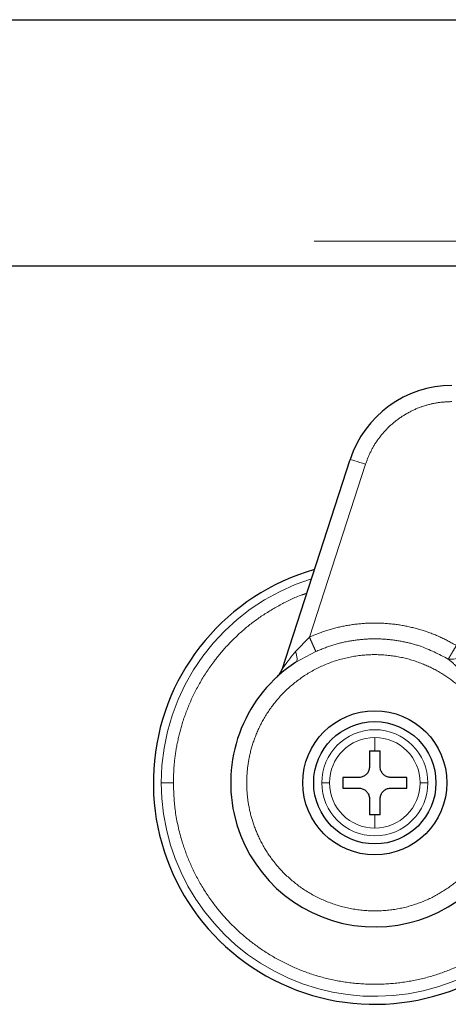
# Model space of a CAD drawing. Header units: millimetres. Extents: x 19 to 255, y 64 to 156.
# Tile 10 of 76: x 54.08 to 55.48, y 63.54 to 66.74. Entities that reach past the tile are written whole.
import ezdxf

# ---------------------------------------------------------------- set-up
doc = ezdxf.new("R2010")
doc.units = ezdxf.units.MM
doc.linetypes.add('PHANTOM', pattern=[12.7, 6.35, -1.27, 1.27, -1.27, 1.27, -1.27])

msp = doc.modelspace()

# ---------------------------------------------------------------- linework, layer by layer
at = {"color": 7, "linetype": 'Continuous', "lineweight": 25}
for p, q in [((47.3602, 66.7423), (60.8802, 66.7423)), ((34.3412, 65.9423), (55.9992, 65.9423)), ((54.9355, 64.6304), (55.1574, 65.3134)), ((55.2198, 64.3664), (55.2371, 64.3664)), ((55.2198, 64.3664), (55.2198, 64.3144)), ((55.2371, 64.3664), (55.2545, 64.3664)), ((55.2545, 64.3144), (55.2545, 64.3664)), ((55.1851, 64.2797), (55.133, 64.2797)), ((55.133, 64.2797), (55.133, 64.245)), ((55.3412, 64.2797), (55.2892, 64.2797)), ((55.3412, 64.245), (55.3412, 64.2797)), ((55.133, 64.245), (55.1851, 64.245)), ((55.2892, 64.245), (55.3412, 64.245)), ((55.2198, 64.2103), (55.2198, 64.1582)), ((55.2545, 64.1582), (55.2545, 64.2103)), ((55.2371, 64.1582), (55.2198, 64.1582)), ((55.2545, 64.1582), (55.2371, 64.1582))]:
    msp.add_line(p, q, dxfattribs=at)
at = {"color": 8, "linetype": 'PHANTOM', "lineweight": 18}
for p, q in [((22.0202, 66.0223), (60.8902, 66.0223)), ((55.2069, 65.2973), (55.0244, 64.7358)), ((54.9788, 64.6885), (55.0244, 64.7358)), ((55.0455, 64.689), (54.98, 64.6539)), ((55.2371, 64.3664), (55.2371, 64.4096)), ((55.2371, 64.115), (55.2371, 64.1582))]:
    msp.add_line(p, q, dxfattribs=at)
at = {"color": 8, "linetype": 'PHANTOM', "lineweight": 18, "flags": 128}
for points in [[(55.1574, 65.3134), (55.1583, 65.3131), (55.1611, 65.3122), (55.1657, 65.3107), (55.1719, 65.3087), (55.1794, 65.3063), (55.1879, 65.3035), (55.1972, 65.3005), (55.2069, 65.2973)], [(54.98, 64.6539), (54.9821, 64.6559), (54.9835, 64.6587), (54.9843, 64.6622), (54.9845, 64.6665), (54.984, 64.6713), (54.9829, 64.6767), (54.9812, 64.6825), (54.9788, 64.6885)]]:
    msp.add_lwpolyline(points, dxfattribs=at)
at = {"color": 7, "linetype": 'Continuous', "lineweight": 25}
for radius in [0.2342, 0.1987]:
    msp.add_circle((55.2371, 64.2623), radius, dxfattribs=at)
for centre, radius, start, end in [((55.4874, 65.2062), 0.347, 90, 162), ((55.2371, 64.2623), 0.72, 105.8112, 311.2516), ((55.2371, 64.2623), 0.4685, 123.2858, 330.8783)]:
    msp.add_arc(centre, radius, start, end, dxfattribs=at)
at = {"color": 8, "linetype": 'PHANTOM', "lineweight": 18}
for centre, radius, start, end in [((55.2371, 64.2623), 0.6941, 107.2538, 180), ((55.4855, 64.723), 0.0593, 260.8929, 345.8897), ((55.2371, 64.2623), 0.1725, 0, 180), ((55.2371, 64.2623), 0.1473, 90, 180), ((55.2371, 64.2623), 0.1473, 0, 90), ((55.2371, 64.2623), 0.6941, 180, 312.0009), ((55.2371, 64.2623), 0.1725, 180, 0), ((55.2371, 64.2623), 0.1473, 180, 270), ((55.2371, 64.2623), 0.1473, 270, 0)]:
    msp.add_arc(centre, radius, start, end, dxfattribs=at)
for points, knots in [([(55.4874, 65.5011), (55.4726, 65.5005), (55.4425, 65.4992), (55.3977, 65.4884), (55.3541, 65.4707), (55.3133, 65.4458), (55.277, 65.4148), (55.2467, 65.3787), (55.2226, 65.3394), (55.2121, 65.3112), (55.2069, 65.2973)], [0, 0, 0, 0, 0.119582, 0.243686, 0.371008, 0.499999, 0.628988, 0.756309, 0.880417, 1, 1, 1, 1]), ([(54.5823, 64.2623), (54.5828, 64.2817), (54.5838, 64.3217), (54.5926, 64.3832), (54.608, 64.4483), (54.6322, 64.5167), (54.6668, 64.5874), (54.7088, 64.6516), (54.756, 64.7083), (54.8064, 64.7573), (54.8642, 64.8024), (54.9291, 64.8413), (54.9803, 64.8668), (55.0105, 64.8761), (55.0158, 64.8777)], [0, 0, 0, 0, 0.072428, 0.149648, 0.231581, 0.322606, 0.420389, 0.525041, 0.608657, 0.696189, 0.787385, 0.881872, 0.979169, 1, 1, 1, 1]), ([(55.0244, 64.7358), (55.0431, 64.7434), (55.081, 64.7589), (55.1412, 64.7736), (55.2035, 64.7816), (55.2668, 64.7818), (55.3296, 64.7744), (55.3906, 64.7594), (55.4487, 64.738), (55.4846, 64.7183), (55.5023, 64.7085)], [0, 0, 0, 0, 0.121851, 0.246364, 0.37271, 0.499999, 0.627285, 0.753634, 0.878145, 1, 1, 1, 1]), ([(55.0244, 64.7358), (55.0268, 64.7304), (55.0318, 64.7193), (55.0385, 64.7045), (55.0435, 64.6933), (55.0448, 64.6904), (55.0455, 64.689)], [0, 0, 0, 0, 0.2421477, 0.5000035, 0.7578534, 1, 1, 1, 1]), ([(55.4761, 64.6644), (55.4455, 64.6801), (55.3987, 64.7042), (55.3294, 64.7219), (55.2738, 64.7298), (55.2162, 64.7308), (55.158, 64.7245), (55.1003, 64.7112), (55.0638, 64.6964), (55.0455, 64.689)], [0, 0, 0, 0, 0.229361, 0.351094, 0.476639, 0.605236, 0.735997, 0.867931, 1, 1, 1, 1]), ([(55.5023, 64.7085), (55.4993, 64.7035), (55.4931, 64.693), (55.4848, 64.6791), (55.4785, 64.6685), (55.4769, 64.6658), (55.4761, 64.6644)], [0, 0, 0, 0, 0.24186, 0.499598, 0.757566, 1, 1, 1, 1]), ([(55.5795, 64.4993), (55.5689, 64.5135), (55.5468, 64.543), (55.5049, 64.583), (55.4542, 64.6197), (55.3943, 64.65), (55.3263, 64.6713), (55.2522, 64.6808), (55.1752, 64.6766), (55.0993, 64.6578), (55.0283, 64.6253), (54.9657, 64.5811), (54.914, 64.5283), (54.8743, 64.4704), (54.8463, 64.4106), (54.829, 64.3517), (54.8209, 64.2956), (54.8201, 64.2422), (54.826, 64.1891), (54.8395, 64.1342), (54.8623, 64.0772), (54.8959, 64.0204), (54.941, 63.9666), (54.9975, 63.919), (55.064, 63.881), (55.1378, 63.8554), (55.2152, 63.8441), (55.2922, 63.8472), (55.3651, 63.8638), (55.4308, 63.8915), (55.4875, 63.9275), (55.5345, 63.9689), (55.5724, 64.0127), (55.5916, 64.0443), (55.6007, 64.0594)], [0, 0, 0, 0, 0.024611, 0.051424, 0.080457, 0.111629, 0.14474, 0.179451, 0.21529, 0.251681, 0.287991, 0.323595, 0.357938, 0.390581, 0.421222, 0.449692, 0.47594, 0.500002, 0.524049, 0.550282, 0.578737, 0.609364, 0.641994, 0.676326, 0.711923, 0.748231, 0.784624, 0.820469, 0.85519, 0.888312, 0.919499, 0.948546, 0.975374, 1, 1, 1, 1]), ([(54.9355, 64.6304), (54.9355, 64.6305), (54.9357, 64.6307), (54.937, 64.6327), (54.9414, 64.6392), (54.9547, 64.6584), (54.969, 64.6762), (54.9788, 64.6885)], [0, 0, 0, 0, 0.0446, 0.09246, 0.197667, 0.444536, 1, 1, 1, 1]), ([(55.5795, 64.4993), (55.5739, 64.5165), (55.5628, 64.5504), (55.538, 64.5959), (55.5096, 64.6358), (55.487, 64.655), (55.4761, 64.6644)], [0, 0, 0, 0, 0.265014, 0.521286, 0.766879, 1, 1, 1, 1]), ([(54.543, 64.2623), (54.5445, 64.2623), (54.5475, 64.2623), (54.5581, 64.2623), (54.5703, 64.2623), (54.5784, 64.2623), (54.5823, 64.2623)], [0, 0, 0, 0, 0.2724865, 0.5618704, 0.7875118, 1, 1, 1, 1]), ([(55.6845, 63.7853), (55.679, 63.7798), (55.6561, 63.7571), (55.6098, 63.7226), (55.5454, 63.6828), (55.4743, 63.6503), (55.3983, 63.6259), (55.3187, 63.6109), (55.2371, 63.6058), (55.1556, 63.6109), (55.0759, 63.6259), (54.9999, 63.6503), (54.9289, 63.6829), (54.8642, 63.7224), (54.8064, 63.7673), (54.756, 63.8163), (54.7087, 63.8731), (54.6668, 63.9373), (54.6321, 64.0079), (54.6045, 64.0866), (54.5858, 64.1713), (54.5834, 64.2333), (54.5823, 64.2623)], [0, 0, 0, 0, 0.015432, 0.063527, 0.113359, 0.164673, 0.217157, 0.270453, 0.324164, 0.377873, 0.431169, 0.483655, 0.534968, 0.5848, 0.632895, 0.679059, 0.723157, 0.778356, 0.829925, 0.877925, 0.942724, 1, 1, 1, 1]), ([(55.0898, 64.2623), (55.0867, 64.2623), (55.0803, 64.2623), (55.0707, 64.2623), (55.0669, 64.2623), (55.0646, 64.2623)], [0, 0, 0, 0, 0.276713, 0.562565, 1, 1, 1, 1]), ([(55.4097, 64.2623), (55.4084, 64.2623), (55.4057, 64.2623), (55.3975, 64.2623), (55.3894, 64.2623), (55.3845, 64.2623)], [0, 0, 0, 0, 0.276685, 0.562537, 1, 1, 1, 1])]:
    msp.add_open_spline(points, degree=3, knots=knots, dxfattribs=at)
at = {"color": 7, "linetype": 'Continuous', "lineweight": 25}
for points, knots in [([(54.9211, 64.6081), (54.9242, 64.6114), (54.9304, 64.6179), (54.9338, 64.6263), (54.9355, 64.6304)], [0, 0, 0, 0, 0.499985, 1, 1, 1, 1]), ([(55.2198, 64.3144), (55.2194, 64.3105), (55.2186, 64.3027), (55.2127, 64.2923), (55.2039, 64.2845), (55.1942, 64.2803), (55.1877, 64.2798), (55.1851, 64.2797)], [0, 0, 0, 0, 0.214175, 0.428381, 0.641873, 0.85501, 1, 1, 1, 1]), ([(55.2892, 64.2797), (55.2853, 64.28), (55.2775, 64.2808), (55.2671, 64.2868), (55.2593, 64.2955), (55.2551, 64.3053), (55.2547, 64.3117), (55.2545, 64.3144)], [0, 0, 0, 0, 0.214183, 0.428397, 0.641865, 0.855042, 1, 1, 1, 1]), ([(55.1851, 64.245), (55.189, 64.2446), (55.1967, 64.2438), (55.2071, 64.2379), (55.215, 64.2291), (55.2192, 64.2194), (55.2196, 64.2129), (55.2198, 64.2103)], [0, 0, 0, 0, 0.214177, 0.428385, 0.641877, 0.855046, 1, 1, 1, 1]), ([(55.2545, 64.2103), (55.2549, 64.2142), (55.2556, 64.2219), (55.2616, 64.2323), (55.2703, 64.2401), (55.2801, 64.2444), (55.2866, 64.2448), (55.2892, 64.245)], [0, 0, 0, 0, 0.214182, 0.428396, 0.641863, 0.855049, 1, 1, 1, 1])]:
    msp.add_open_spline(points, degree=3, knots=knots, dxfattribs=at)

doc.saveas('drawing.dxf')
